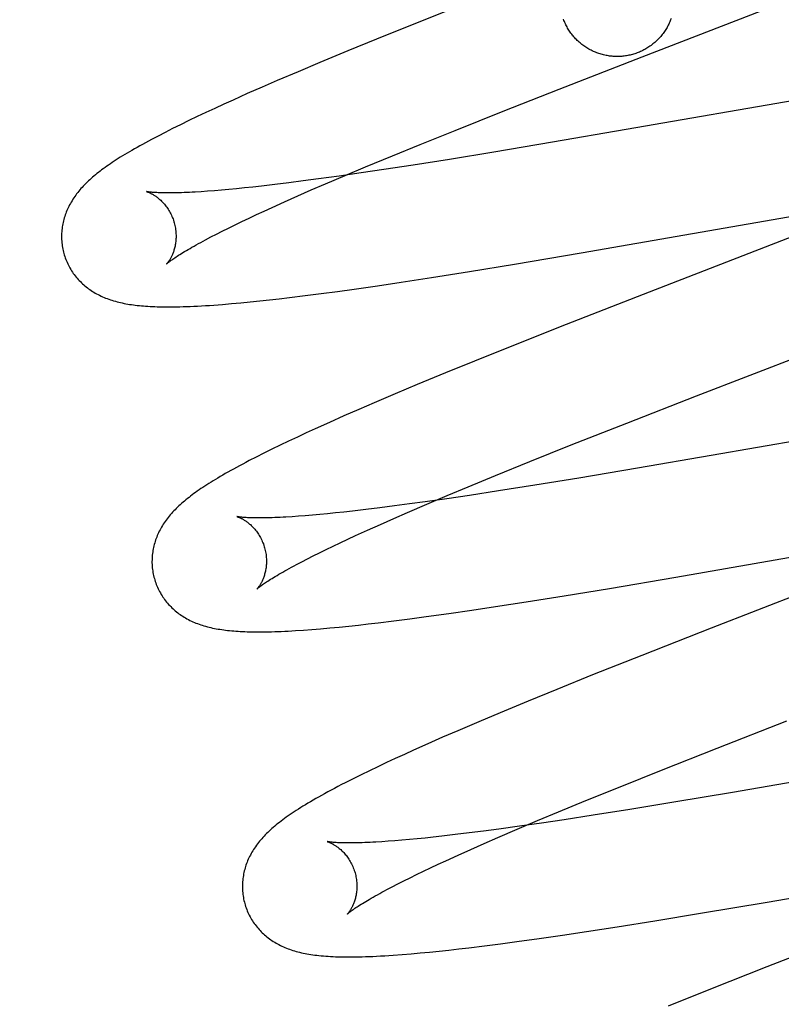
# Model space of a CAD drawing. Header units: inches. Extents: x 0 to 207, y 0 to 134.
# Tile 48 of 78: x 71.611 to 71.745, y 68.111 to 68.284. Entities that reach past the tile are written whole.
import ezdxf

# ---------------------------------------------------------------- set-up
doc = ezdxf.new("R2010")
doc.units = ezdxf.units.IN
doc.header["$LTSCALE"] = 11.383625
doc.header["$MEASUREMENT"] = 0
doc.linetypes.add('HIDDEN', pattern=[0.2, 0.1, -0.1])
doc.layers.add('DEFAULT_2', color=8, linetype='HIDDEN')

msp = doc.modelspace()

# ---------------------------------------------------------------- linework, layer by layer
at = {"layer": 'DEFAULT_2', "color": 8, "linetype": 'HIDDEN'}
for p, q in [((71.68865, 68.28608), (71.68006, 68.28266)), ((71.72021, 68.27704), (71.74355, 68.28607)), ((71.68006, 68.28266), (71.67382, 68.28014)), ((71.67382, 68.28014), (71.66878, 68.27808)), ((71.66878, 68.27808), (71.6639, 68.27605)), ((71.70573, 68.27141), (71.72021, 68.27704)), ((71.66013, 68.27446), (71.65648, 68.2729)), ((71.6639, 68.27605), (71.66013, 68.27446)), ((71.65648, 68.2729), (71.65383, 68.27175)), ((71.65383, 68.27175), (71.65125, 68.27062)), ((71.69594, 68.26756), (71.70573, 68.27141)), ((71.76035, 68.27182), (71.71741, 68.26434)), ((71.64875, 68.2695), (71.64713, 68.26877)), ((71.65125, 68.27062), (71.64875, 68.2695)), ((71.64555, 68.26804), (71.64401, 68.26732)), ((71.64713, 68.26877), (71.64555, 68.26804)), ((71.68753, 68.26421), (71.69594, 68.26756)), ((71.64103, 68.2659), (71.63958, 68.2652)), ((71.6425, 68.26661), (71.64103, 68.2659)), ((71.64401, 68.26732), (71.6425, 68.26661)), ((71.63819, 68.26451), (71.63688, 68.26385)), ((71.63958, 68.2652), (71.63819, 68.26451)), ((71.68147, 68.26176), (71.68753, 68.26421)), ((71.71741, 68.26434), (71.70454, 68.26213)), ((71.63688, 68.26385), (71.63566, 68.26322)), ((71.6766, 68.25977), (71.68147, 68.26176)), ((71.70454, 68.26213), (71.69428, 68.2604)), ((71.67192, 68.25783), (71.6766, 68.25977)), ((71.68656, 68.25914), (71.68019, 68.25813)), ((71.69428, 68.2604), (71.68656, 68.25914)), ((71.66834, 68.25632), (71.67192, 68.25783)), ((71.67507, 68.25735), (71.67112, 68.25676)), ((71.68019, 68.25813), (71.67507, 68.25735)), ((71.66366, 68.25571), (71.66102, 68.25536)), ((71.66731, 68.25621), (71.66366, 68.25571)), ((71.6649, 68.25486), (71.66834, 68.25632)), ((71.67112, 68.25676), (71.66731, 68.25621)), ((71.64673, 68.25376), (71.64549, 68.25366)), ((71.64802, 68.25387), (71.64673, 68.25376)), ((71.64936, 68.254), (71.64802, 68.25387)), ((71.65075, 68.25414), (71.64936, 68.254)), ((71.6522, 68.25429), (71.65075, 68.25414)), ((71.6537, 68.25446), (71.6522, 68.25429)), ((71.65604, 68.25473), (71.6537, 68.25446)), ((71.65848, 68.25503), (71.65604, 68.25473)), ((71.66102, 68.25536), (71.65848, 68.25503)), ((71.66005, 68.25274), (71.66243, 68.25379)), ((71.66243, 68.25379), (71.6649, 68.25486)), ((71.64432, 68.25357), (71.6432, 68.25349)), ((71.64549, 68.25366), (71.64432, 68.25357)), ((71.65776, 68.25173), (71.66005, 68.25274)), ((71.65419, 68.2501), (71.65558, 68.25074)), ((71.65558, 68.25074), (71.65776, 68.25173)), ((71.70956, 68.24279), (71.75412, 68.25055)), ((71.6503, 68.24828), (71.65155, 68.24887)), ((71.65155, 68.24887), (71.65284, 68.24948)), ((71.65284, 68.24948), (71.65419, 68.2501)), ((71.7558, 68.24926), (71.72145, 68.23595)), ((71.64688, 68.2466), (71.64797, 68.24714)), ((71.64797, 68.24714), (71.64911, 68.2477)), ((71.64911, 68.2477), (71.6503, 68.24828)), ((71.64397, 68.24509), (71.64488, 68.24558)), ((71.64488, 68.24558), (71.64586, 68.24608)), ((71.64586, 68.24608), (71.64688, 68.2466)), ((71.69794, 68.24083), (71.70956, 68.24279)), ((71.69003, 68.23954), (71.69794, 68.24083)), ((71.67811, 68.23768), (71.68344, 68.2385)), ((71.68344, 68.2385), (71.69003, 68.23954)), ((71.66994, 68.23648), (71.67397, 68.23706)), ((71.67397, 68.23706), (71.67811, 68.23768)), ((71.65511, 68.23459), (71.65684, 68.23478)), ((71.65684, 68.23478), (71.65861, 68.23499)), ((71.65861, 68.23499), (71.66133, 68.23533)), ((71.66133, 68.23533), (71.66413, 68.23569)), ((71.66413, 68.23569), (71.667, 68.23607)), ((71.667, 68.23607), (71.66994, 68.23648)), ((71.72145, 68.23595), (71.70697, 68.23029)), ((71.64692, 68.2338), (71.6485, 68.23393)), ((71.6485, 68.23393), (71.65012, 68.23408)), ((71.65012, 68.23408), (71.65176, 68.23424)), ((71.65176, 68.23424), (71.65342, 68.23441)), ((71.65342, 68.23441), (71.65511, 68.23459)), ((71.70697, 68.23029), (71.6983, 68.22685)), ((71.72972, 68.21781), (71.75765, 68.22863)), ((71.6983, 68.22685), (71.69094, 68.22389)), ((71.69094, 68.22389), (71.68585, 68.22181)), ((71.68585, 68.22181), (71.68092, 68.21977)), ((71.68092, 68.21977), (71.6771, 68.21817)), ((71.6771, 68.21817), (71.67341, 68.2166)), ((71.71753, 68.21305), (71.72972, 68.21781)), ((71.67341, 68.2166), (71.67072, 68.21544)), ((71.66811, 68.2143), (71.66558, 68.21317)), ((71.67072, 68.21544), (71.66811, 68.2143)), ((71.77643, 68.21508), (71.73229, 68.20739)), ((71.66558, 68.21317), (71.66313, 68.21207)), ((71.70784, 68.20923), (71.71753, 68.21305)), ((71.66154, 68.21134), (71.65999, 68.21062)), ((71.66313, 68.21207), (71.66154, 68.21134)), ((71.65699, 68.20919), (71.65553, 68.20849)), ((71.65847, 68.20991), (71.65699, 68.20919)), ((71.65999, 68.21062), (71.65847, 68.20991)), ((71.70059, 68.20632), (71.70784, 68.20923)), ((71.65414, 68.2078), (71.65282, 68.20713)), ((71.65553, 68.20849), (71.65414, 68.2078)), ((71.73229, 68.20739), (71.71941, 68.20518)), ((71.65282, 68.20713), (71.65159, 68.2065)), ((71.69461, 68.20389), (71.70059, 68.20632)), ((71.68983, 68.20192), (71.69461, 68.20389)), ((71.71941, 68.20518), (71.70917, 68.20346)), ((71.70148, 68.20221), (71.69513, 68.20121)), ((71.70917, 68.20346), (71.70148, 68.20221)), ((71.68263, 68.19889), (71.68616, 68.20039)), ((71.69004, 68.20043), (71.68612, 68.19985)), ((71.68616, 68.20039), (71.68983, 68.20192)), ((71.69513, 68.20121), (71.69004, 68.20043)), ((71.6796, 68.19894), (71.67695, 68.19858)), ((71.67925, 68.19744), (71.68263, 68.19889)), ((71.68233, 68.19931), (71.6796, 68.19894)), ((71.68612, 68.19985), (71.68233, 68.19931)), ((71.66261, 68.19697), (71.66137, 68.19687)), ((71.6639, 68.19709), (71.66261, 68.19697)), ((71.66525, 68.19722), (71.6639, 68.19709)), ((71.66665, 68.19736), (71.66525, 68.19722)), ((71.66811, 68.19752), (71.66665, 68.19736)), ((71.66961, 68.19768), (71.66811, 68.19752)), ((71.67195, 68.19796), (71.66961, 68.19768)), ((71.6744, 68.19826), (71.67195, 68.19796)), ((71.67695, 68.19858), (71.6744, 68.19826)), ((71.67682, 68.19639), (71.67925, 68.19744)), ((71.66019, 68.19678), (71.65906, 68.1967)), ((71.66137, 68.19687), (71.66019, 68.19678)), ((71.67226, 68.19436), (71.67449, 68.19536)), ((71.67449, 68.19536), (71.67682, 68.19639)), ((71.67014, 68.19339), (71.67226, 68.19436)), ((71.72612, 68.18613), (71.76948, 68.19368)), ((71.66623, 68.19155), (71.66748, 68.19215)), ((71.66748, 68.19215), (71.66878, 68.19276)), ((71.66878, 68.19276), (71.67014, 68.19339)), ((71.77211, 68.19267), (71.73228, 68.17723)), ((71.66278, 68.18986), (71.66388, 68.19041)), ((71.66388, 68.19041), (71.66502, 68.19097)), ((71.66502, 68.19097), (71.66623, 68.19155)), ((71.65984, 68.18835), (71.66077, 68.18883)), ((71.66077, 68.18883), (71.66175, 68.18934)), ((71.66175, 68.18934), (71.66278, 68.18986)), ((71.71449, 68.18417), (71.72612, 68.18613)), ((71.70657, 68.18287), (71.71449, 68.18417)), ((71.69462, 68.181), (71.69997, 68.18182)), ((71.69997, 68.18182), (71.70657, 68.18287)), ((71.68249, 68.17924), (71.68642, 68.17979)), ((71.68642, 68.17979), (71.69046, 68.18037)), ((71.69046, 68.18037), (71.69462, 68.181)), ((71.67238, 68.17796), (71.67413, 68.17817)), ((71.67413, 68.17817), (71.67684, 68.1785)), ((71.67684, 68.1785), (71.67963, 68.17886)), ((71.67963, 68.17886), (71.68249, 68.17924)), ((71.66107, 68.17689), (71.66252, 68.17699)), ((71.66252, 68.17699), (71.66406, 68.17712)), ((71.66406, 68.17712), (71.66566, 68.17726)), ((71.66566, 68.17726), (71.6673, 68.17742)), ((71.6673, 68.17742), (71.66896, 68.17759)), ((71.66896, 68.17759), (71.67065, 68.17777)), ((71.67065, 68.17777), (71.67238, 68.17796)), ((71.73228, 68.17723), (71.72014, 68.17246)), ((71.72014, 68.17246), (71.71156, 68.16904)), ((71.71156, 68.16904), (71.70533, 68.16653)), ((71.70533, 68.16653), (71.7003, 68.16447)), ((71.7003, 68.16447), (71.69542, 68.16244)), ((71.69166, 68.16086), (71.68801, 68.1593)), ((71.69542, 68.16244), (71.69166, 68.16086)), ((71.7333, 68.15625), (71.74549, 68.16101)), ((71.68801, 68.1593), (71.68536, 68.15815)), ((71.68536, 68.15815), (71.68279, 68.15702)), ((71.6803, 68.1559), (71.67869, 68.15517)), ((71.68279, 68.15702), (71.6803, 68.1559)), ((71.72362, 68.15243), (71.7333, 68.15625)), ((71.6771, 68.15444), (71.67556, 68.15373)), ((71.67869, 68.15517), (71.6771, 68.15444)), ((71.6726, 68.15232), (71.67116, 68.15162)), ((71.67406, 68.15302), (71.6726, 68.15232)), ((71.67556, 68.15373), (71.67406, 68.15302)), ((71.71637, 68.14952), (71.72362, 68.15243)), ((71.66974, 68.15091), (71.66837, 68.15022)), ((71.67116, 68.15162), (71.66974, 68.15091)), ((71.74887, 68.15074), (71.73601, 68.14852)), ((71.71039, 68.1471), (71.71637, 68.14952)), ((71.70562, 68.14513), (71.71039, 68.1471)), ((71.73601, 68.14852), (71.72576, 68.1468)), ((71.71805, 68.14555), (71.71168, 68.14454)), ((71.72576, 68.1468), (71.71805, 68.14555)), ((71.69841, 68.1421), (71.70194, 68.1436)), ((71.70194, 68.1436), (71.70562, 68.14513)), ((71.70657, 68.14375), (71.70262, 68.14317)), ((71.71168, 68.14454), (71.70657, 68.14375)), ((71.69517, 68.14212), (71.69253, 68.14177)), ((71.69503, 68.14065), (71.69841, 68.1421)), ((71.69882, 68.14262), (71.69517, 68.14212)), ((71.70262, 68.14317), (71.69882, 68.14262)), ((71.67826, 68.14017), (71.67703, 68.14007)), ((71.67955, 68.14029), (71.67826, 68.14017)), ((71.68089, 68.14041), (71.67955, 68.14029)), ((71.68229, 68.14055), (71.68089, 68.14041)), ((71.68373, 68.14071), (71.68229, 68.14055)), ((71.68523, 68.14087), (71.68373, 68.14071)), ((71.68756, 68.14114), (71.68523, 68.14087)), ((71.69, 68.14144), (71.68756, 68.14114)), ((71.69253, 68.14177), (71.69, 68.14144)), ((71.69261, 68.13959), (71.69503, 68.14065)), ((71.67586, 68.13998), (71.67474, 68.1399)), ((71.67703, 68.14007), (71.67586, 68.13998)), ((71.68805, 68.13756), (71.69028, 68.13856)), ((71.69028, 68.13856), (71.69261, 68.13959)), ((71.68593, 68.13659), (71.68805, 68.13756)), ((71.74204, 68.12936), (71.7866, 68.13712)), ((71.68202, 68.13476), (71.68327, 68.13535)), ((71.68327, 68.13535), (71.68457, 68.13597)), ((71.68457, 68.13597), (71.68593, 68.13659)), ((71.67858, 68.13307), (71.67967, 68.13362)), ((71.67967, 68.13362), (71.68082, 68.13418)), ((71.68082, 68.13418), (71.68202, 68.13476)), ((71.67564, 68.13156), (71.67656, 68.13204)), ((71.67656, 68.13204), (71.67754, 68.13255)), ((71.67754, 68.13255), (71.67858, 68.13307)), ((71.73039, 68.1274), (71.74204, 68.12936)), ((71.72245, 68.12609), (71.73039, 68.1274)), ((71.71047, 68.12421), (71.71583, 68.12504)), ((71.71583, 68.12504), (71.72245, 68.12609)), ((71.75993, 68.12505), (71.742, 68.11806)), ((71.69831, 68.12246), (71.70225, 68.123)), ((71.70225, 68.123), (71.7063, 68.12359)), ((71.7063, 68.12359), (71.71047, 68.12421)), ((71.68817, 68.12117), (71.68994, 68.12138)), ((71.68994, 68.12138), (71.69265, 68.12171)), ((71.69265, 68.12171), (71.69545, 68.12207)), ((71.69545, 68.12207), (71.69831, 68.12246)), ((71.67831, 68.1202), (71.67988, 68.12033)), ((71.67988, 68.12033), (71.68146, 68.12047)), ((71.68146, 68.12047), (71.68308, 68.12063)), ((71.68308, 68.12063), (71.68474, 68.1208)), ((71.68474, 68.1208), (71.68644, 68.12098)), ((71.68644, 68.12098), (71.68817, 68.12117)), ((71.742, 68.11806), (71.73215, 68.11417)), ((71.73215, 68.11417), (71.72473, 68.1112))]:
    msp.add_line(p, q, dxfattribs=at)
for points in [[(71.71853, 68.27747), (71.71832, 68.27742), (71.71812, 68.27737), (71.71791, 68.27732), (71.7177, 68.27728), (71.71749, 68.27724), (71.71728, 68.27721), (71.71707, 68.27718), (71.71686, 68.27716), (71.71665, 68.27714), (71.71644, 68.27712), (71.71623, 68.27711), (71.71601, 68.27711), (71.7158, 68.27711), (71.71559, 68.27711), (71.71538, 68.27712), (71.71516, 68.27713), (71.71495, 68.27715), (71.71474, 68.27717), (71.71453, 68.27719), (71.71432, 68.27722), (71.71411, 68.27726), (71.7139, 68.2773), (71.7137, 68.27734), (71.71349, 68.27739), (71.71328, 68.27744), (71.71308, 68.2775), (71.71287, 68.27756), (71.71267, 68.27762), (71.71247, 68.27769), (71.71227, 68.27777), (71.71208, 68.27784), (71.71188, 68.27793), (71.71169, 68.27801), (71.71149, 68.2781), (71.7113, 68.2782), (71.71112, 68.2783), (71.71093, 68.2784), (71.71075, 68.27851), (71.71057, 68.27862), (71.71039, 68.27873), (71.71021, 68.27885), (71.71004, 68.27897), (71.70986, 68.27909), (71.7097, 68.27922), (71.70953, 68.27936), (71.70937, 68.27949), (71.70921, 68.27963), (71.70905, 68.27977), (71.70889, 68.27992), (71.70874, 68.28007), (71.7086, 68.28022), (71.70845, 68.28038), (71.70831, 68.28053), (71.70817, 68.2807), (71.70804, 68.28086), (71.70791, 68.28103), (71.70778, 68.2812), (71.70766, 68.28137), (71.70754, 68.28155), (71.70742, 68.28172), (71.70731, 68.2819), (71.7072, 68.28209), (71.7071, 68.28227), (71.70699, 68.28246), (71.7069, 68.28265), (71.70681, 68.28284), (71.70672, 68.28303), (71.70663, 68.28322), (71.70655, 68.28342), (71.70648, 68.28362)], [(71.72526, 68.28373), (71.72519, 68.28353), (71.72511, 68.28333), (71.72503, 68.28314), (71.72494, 68.28294), (71.72485, 68.28275), (71.72476, 68.28256), (71.72466, 68.28237), (71.72456, 68.28219), (71.72445, 68.282), (71.72434, 68.28182), (71.72422, 68.28164), (71.72411, 68.28147), (71.72399, 68.28129), (71.72386, 68.28112), (71.72373, 68.28095), (71.7236, 68.28079), (71.72346, 68.28062), (71.72332, 68.28046), (71.72318, 68.28031), (71.72304, 68.28015), (71.72289, 68.28), (71.72273, 68.27985), (71.72258, 68.27971), (71.72242, 68.27957), (71.72226, 68.27943), (71.72209, 68.2793), (71.72193, 68.27917), (71.72176, 68.27904), (71.72158, 68.27891), (71.72141, 68.27879), (71.72123, 68.27868), (71.72105, 68.27857), (71.72087, 68.27846), (71.72068, 68.27835), (71.7205, 68.27825), (71.72031, 68.27816), (71.72012, 68.27806), (71.71992, 68.27797), (71.71973, 68.27789), (71.71953, 68.27781), (71.71933, 68.27773), (71.71913, 68.27766), (71.71893, 68.27759), (71.71873, 68.27753), (71.71853, 68.27747)], [(71.63566, 68.26322), (71.63508, 68.26291), (71.63452, 68.26262), (71.63398, 68.26232), (71.63346, 68.26204), (71.63295, 68.26176), (71.63246, 68.26149), (71.63199, 68.26122), (71.63153, 68.26096), (71.63109, 68.26071), (71.63066, 68.26046), (71.63024, 68.26021), (71.62984, 68.25997), (71.62945, 68.25973), (71.62907, 68.2595), (71.6287, 68.25926), (71.62835, 68.25904), (71.628, 68.25881), (71.62766, 68.25859), (71.62733, 68.25836), (71.62701, 68.25815), (71.6267, 68.25793), (71.6264, 68.25771), (71.6261, 68.2575), (71.62581, 68.25728), (71.62553, 68.25707), (71.62525, 68.25686), (71.62499, 68.25664), (71.62472, 68.25643), (71.62446, 68.25622), (71.62421, 68.256), (71.62397, 68.25579), (71.62373, 68.25557), (71.62349, 68.25536), (71.62326, 68.25514), (71.62304, 68.25492), (71.62282, 68.2547), (71.6226, 68.25447), (71.6224, 68.25425), (71.62219, 68.25402), (71.622, 68.2538), (71.62181, 68.25357), (71.62162, 68.25334), (71.62144, 68.25311), (71.62127, 68.25287), (71.6211, 68.25264), (71.62094, 68.2524), (71.62078, 68.25216), (71.62063, 68.25192), (71.62048, 68.25167), (71.62034, 68.25142), (71.62021, 68.25117), (71.62008, 68.25093), (71.61996, 68.25068), (71.61984, 68.25043), (71.61973, 68.25018), (71.61963, 68.24993), (71.61954, 68.24967), (71.61945, 68.24942), (71.61936, 68.24917), (71.61928, 68.24891), (71.61921, 68.24865), (71.61914, 68.24839), (71.61908, 68.24812), (71.61902, 68.24786), (71.61898, 68.24759), (71.61893, 68.24732), (71.6189, 68.24705), (71.61887, 68.24678), (71.61884, 68.2465), (71.61882, 68.24623), (71.61881, 68.24595), (71.61881, 68.24568), (71.61881, 68.2454), (71.61882, 68.24512), (71.61884, 68.24484), (71.61886, 68.24457), (71.6189, 68.24429), (71.61893, 68.24401), (71.61898, 68.24374), (71.61903, 68.24346), (71.61909, 68.24319), (71.61915, 68.24292), (71.61922, 68.24268)], [(71.63365, 68.25351), (71.63363, 68.25351), (71.63362, 68.25351), (71.63362, 68.25351), (71.63363, 68.25351), (71.63364, 68.25351), (71.63366, 68.2535), (71.63369, 68.25349), (71.63373, 68.25348), (71.63377, 68.25347), (71.63382, 68.25345), (71.63388, 68.25343), (71.63394, 68.25341), (71.63401, 68.25338), (71.63408, 68.25335), (71.63416, 68.25332), (71.63424, 68.25328), (71.63432, 68.25324), (71.63441, 68.25319), (71.63451, 68.25314), (71.6346, 68.25309), (71.6347, 68.25304), (71.63481, 68.25298), (71.63492, 68.25291), (71.63503, 68.25284), (71.63514, 68.25277), (71.63525, 68.25269), (71.63537, 68.2526), (71.63549, 68.25251), (71.63561, 68.25242), (71.63574, 68.25232), (71.63587, 68.25221), (71.63599, 68.2521), (71.63612, 68.25198), (71.63625, 68.25185), (71.63638, 68.25172), (71.63652, 68.25158), (71.63665, 68.25144), (71.63678, 68.25129), (71.63691, 68.25113), (71.63704, 68.25096), (71.63717, 68.25079), (71.63729, 68.25061), (71.63742, 68.25042), (71.63754, 68.25023), (71.63766, 68.25003), (71.63777, 68.24982), (71.63788, 68.24961), (71.63799, 68.2494), (71.63808, 68.24917), (71.63818, 68.24895), (71.63827, 68.24872), (71.63835, 68.24849), (71.63843, 68.24825), (71.63849, 68.24804)], [(71.6432, 68.25349), (71.64214, 68.25342), (71.64163, 68.2534), (71.64114, 68.25337), (71.64066, 68.25335), (71.6402, 68.25333), (71.63976, 68.25331), (71.63933, 68.2533), (71.63892, 68.25329), (71.63852, 68.25328), (71.63814, 68.25328), (71.63777, 68.25327), (71.63743, 68.25327), (71.63709, 68.25328), (71.63678, 68.25328), (71.63648, 68.25328), (71.63619, 68.25329), (71.63593, 68.2533), (71.63567, 68.25331), (71.63544, 68.25332), (71.63522, 68.25333), (71.63502, 68.25335), (71.63483, 68.25336), (71.63466, 68.25337), (71.6345, 68.25339), (71.63436, 68.2534), (71.63423, 68.25342), (71.63411, 68.25343), (71.63401, 68.25345), (71.63392, 68.25346), (71.63384, 68.25347), (71.63378, 68.25348), (71.63373, 68.25349), (71.63368, 68.2535), (71.63365, 68.25351), (71.63365, 68.25351)], [(71.63849, 68.24804), (71.63854, 68.24783), (71.6386, 68.24759), (71.63865, 68.24735), (71.63869, 68.2471), (71.63873, 68.24686), (71.63876, 68.24662), (71.63878, 68.24638), (71.63879, 68.24614), (71.6388, 68.24591), (71.6388, 68.24568), (71.6388, 68.24545), (71.63879, 68.24523), (71.63877, 68.24501), (71.63875, 68.24479), (71.63873, 68.24458), (71.6387, 68.24438), (71.63866, 68.24418), (71.63863, 68.24399), (71.63858, 68.2438), (71.63854, 68.24362), (71.63849, 68.24345), (71.63844, 68.24328), (71.63839, 68.24311), (71.63834, 68.24296), (71.63828, 68.24281), (71.63823, 68.24266), (71.63817, 68.24252), (71.63811, 68.24239), (71.63806, 68.24226), (71.638, 68.24214), (71.63794, 68.24203), (71.63788, 68.24192), (71.63782, 68.24181), (71.63777, 68.24171), (71.63771, 68.24161), (71.63765, 68.24152), (71.6376, 68.24144), (71.63755, 68.24136), (71.6375, 68.24129), (71.63745, 68.24122), (71.6374, 68.24116), (71.63736, 68.2411), (71.63732, 68.24105), (71.63728, 68.241), (71.63725, 68.24096), (71.63722, 68.24093), (71.63719, 68.2409), (71.63717, 68.24088), (71.63716, 68.24086), (71.63715, 68.24085), (71.63714, 68.24084)], [(71.63714, 68.24085), (71.63715, 68.24085), (71.63717, 68.24087), (71.63719, 68.24089), (71.63722, 68.24092), (71.63726, 68.24096), (71.63731, 68.241), (71.63737, 68.24105), (71.63744, 68.24111), (71.63753, 68.24117), (71.63762, 68.24124), (71.63772, 68.24132), (71.63784, 68.24141), (71.63797, 68.2415), (71.63811, 68.2416), (71.63826, 68.24171), (71.63843, 68.24183), (71.63861, 68.24195), (71.63881, 68.24209), (71.63902, 68.24222), (71.63924, 68.24237), (71.63949, 68.24252), (71.63974, 68.24268), (71.64001, 68.24285), (71.6403, 68.24302), (71.6406, 68.2432), (71.64091, 68.24339), (71.64124, 68.24358), (71.64158, 68.24378), (71.64194, 68.24398), (71.64232, 68.2442), (71.64271, 68.24441), (71.64312, 68.24463), (71.64354, 68.24486), (71.64397, 68.24509)], [(71.61922, 68.24268), (71.61928, 68.24246), (71.61937, 68.24219), (71.61946, 68.24193), (71.61955, 68.24166), (71.61966, 68.2414), (71.61977, 68.24115), (71.61988, 68.2409), (71.62001, 68.24065), (71.62014, 68.2404), (71.62027, 68.24016), (71.62041, 68.23992), (71.62056, 68.23968), (71.62071, 68.23945), (71.62086, 68.23922), (71.62103, 68.239), (71.62119, 68.23878), (71.62136, 68.23857), (71.62154, 68.23836), (71.62172, 68.23816), (71.6219, 68.23796), (71.62209, 68.23777), (71.62228, 68.23758), (71.62248, 68.23739), (71.62268, 68.23721), (71.62289, 68.23704), (71.62309, 68.23687), (71.62331, 68.2367), (71.62352, 68.23654), (71.62374, 68.23638), (71.62397, 68.23623), (71.6242, 68.23607), (71.62444, 68.23593), (71.62468, 68.23578), (71.62493, 68.23564), (71.62518, 68.23551), (71.62544, 68.23538), (71.6257, 68.23526), (71.62596, 68.23514), (71.62622, 68.23502), (71.62649, 68.23491), (71.62677, 68.2348), (71.62705, 68.2347), (71.62733, 68.2346), (71.62761, 68.23451), (71.6279, 68.23442), (71.6282, 68.23434), (71.62849, 68.23426), (71.62879, 68.23418), (71.6291, 68.23411), (71.62941, 68.23404), (71.62972, 68.23398), (71.63004, 68.23391), (71.63036, 68.23386), (71.63068, 68.2338), (71.63102, 68.23375), (71.63135, 68.23371), (71.63169, 68.23366), (71.63204, 68.23362), (71.63239, 68.23359), (71.63275, 68.23355), (71.63312, 68.23352), (71.63349, 68.23349), (71.63388, 68.23347), (71.63427, 68.23344), (71.63468, 68.23342), (71.6351, 68.23341), (71.63552, 68.23339), (71.63597, 68.23338), (71.63642, 68.23337), (71.63689, 68.23337), (71.63738, 68.23336), (71.63788, 68.23337), (71.63839, 68.23337), (71.63893, 68.23338), (71.63948, 68.23339), (71.64006, 68.23341), (71.64065, 68.23343), (71.64126, 68.23345), (71.6419, 68.23348), (71.64255, 68.23351), (71.64323, 68.23355), (71.64393, 68.23359), (71.64465, 68.23363), (71.64539, 68.23369), (71.64692, 68.2338)], [(71.65159, 68.2065), (71.651, 68.20619), (71.65044, 68.20589), (71.64989, 68.2056), (71.64936, 68.20531), (71.64884, 68.20503), (71.64835, 68.20475), (71.64787, 68.20449), (71.64741, 68.20422), (71.64696, 68.20396), (71.64652, 68.20371), (71.6461, 68.20346), (71.6457, 68.20322), (71.6453, 68.20298), (71.64492, 68.20274), (71.64455, 68.2025), (71.64418, 68.20227), (71.64383, 68.20205), (71.64349, 68.20182), (71.64316, 68.2016), (71.64284, 68.20138), (71.64252, 68.20116), (71.64222, 68.20094), (71.64192, 68.20073), (71.64163, 68.20051), (71.64134, 68.2003), (71.64107, 68.20008), (71.6408, 68.19987), (71.64053, 68.19966), (71.64027, 68.19944), (71.64002, 68.19923)], [(71.64002, 68.19923), (71.63977, 68.19901), (71.63953, 68.1988), (71.6393, 68.19858), (71.63907, 68.19836), (71.63884, 68.19814), (71.63862, 68.19792), (71.63841, 68.1977), (71.6382, 68.19747), (71.638, 68.19725), (71.6378, 68.19702), (71.63761, 68.19679), (71.63742, 68.19656), (71.63724, 68.19633), (71.63707, 68.19609), (71.6369, 68.19586), (71.63674, 68.19562), (71.63658, 68.19538), (71.63643, 68.19514), (71.63628, 68.19489), (71.63614, 68.19464), (71.636, 68.19439), (71.63587, 68.19415), (71.63575, 68.1939), (71.63564, 68.19365), (71.63553, 68.19339), (71.63543, 68.19314), (71.63533, 68.19289), (71.63524, 68.19264), (71.63515, 68.19238), (71.63508, 68.19212), (71.635, 68.19186), (71.63493, 68.1916), (71.63487, 68.19134), (71.63482, 68.19107), (71.63477, 68.19081), (71.63472, 68.19054), (71.63469, 68.19026), (71.63466, 68.18999), (71.63463, 68.18972), (71.63462, 68.18944), (71.63461, 68.18917), (71.6346, 68.18889), (71.6346, 68.18861), (71.63461, 68.18833), (71.63463, 68.18805), (71.63466, 68.18778), (71.63469, 68.1875), (71.63472, 68.18722), (71.63477, 68.18695), (71.63482, 68.18667), (71.63488, 68.1864), (71.63495, 68.18613), (71.63501, 68.18589)], [(71.64944, 68.19672), (71.64943, 68.19672), (71.64941, 68.19672), (71.64941, 68.19672), (71.64942, 68.19672), (71.64943, 68.19672), (71.64945, 68.19671), (71.64948, 68.1967), (71.64952, 68.19669), (71.64956, 68.19668), (71.64961, 68.19666), (71.64966, 68.19664), (71.64973, 68.19662), (71.64979, 68.19659), (71.64986, 68.19656), (71.64994, 68.19653), (71.65002, 68.19649), (71.65011, 68.19645), (71.6502, 68.19641), (71.65029, 68.19636), (71.65039, 68.1963), (71.65049, 68.19625), (71.65059, 68.19619), (71.6507, 68.19612), (71.65081, 68.19605), (71.65092, 68.19598), (71.65104, 68.1959), (71.65116, 68.19582), (71.65128, 68.19573), (71.6514, 68.19563), (71.65153, 68.19553), (71.65165, 68.19542), (71.65178, 68.19531), (71.65191, 68.19519), (71.65204, 68.19507), (71.65217, 68.19494), (71.6523, 68.1948), (71.65243, 68.19465), (71.65256, 68.1945), (71.65269, 68.19434), (71.65283, 68.19418), (71.65295, 68.194), (71.65308, 68.19382), (71.6532, 68.19364), (71.65333, 68.19344), (71.65344, 68.19324), (71.65356, 68.19304), (71.65367, 68.19282), (71.65377, 68.19261), (71.65387, 68.19239), (71.65397, 68.19216), (71.65406, 68.19193), (71.65414, 68.19169), (71.65422, 68.19146), (71.65428, 68.19125)], [(71.65906, 68.1967), (71.658, 68.19664), (71.65749, 68.19661), (71.65699, 68.19658), (71.65651, 68.19656), (71.65605, 68.19654), (71.6556, 68.19653), (71.65517, 68.19651), (71.65476, 68.1965), (71.65436, 68.19649), (71.65398, 68.19649), (71.65361, 68.19648), (71.65326, 68.19648), (71.65292, 68.19648), (71.6526, 68.19649), (71.6523, 68.19649), (71.65202, 68.1965), (71.65175, 68.19651), (71.65149, 68.19652), (71.65126, 68.19653), (71.65103, 68.19654), (71.65083, 68.19655), (71.65064, 68.19657), (71.65047, 68.19658), (71.65031, 68.1966), (71.65016, 68.19661), (71.65003, 68.19663), (71.64991, 68.19664), (71.64981, 68.19665), (71.64972, 68.19667), (71.64964, 68.19668), (71.64958, 68.19669), (71.64952, 68.1967), (71.64948, 68.19671), (71.64945, 68.19671), (71.64944, 68.19672)], [(71.65428, 68.19125), (71.65433, 68.19104), (71.65439, 68.1908), (71.65444, 68.19055), (71.65448, 68.19031), (71.65452, 68.19007), (71.65455, 68.18983), (71.65457, 68.18959), (71.65458, 68.18935), (71.65459, 68.18911), (71.65459, 68.18888), (71.65459, 68.18865), (71.65458, 68.18843), (71.65456, 68.18821), (71.65454, 68.18799), (71.65452, 68.18778), (71.65449, 68.18758), (71.65445, 68.18738), (71.65442, 68.18719), (71.65437, 68.187), (71.65433, 68.18682), (71.65428, 68.18665), (71.65423, 68.18648), (71.65418, 68.18631), (71.65413, 68.18616), (71.65407, 68.18601), (71.65402, 68.18586), (71.65396, 68.18572), (71.6539, 68.18559), (71.65384, 68.18546), (71.65378, 68.18534), (71.65373, 68.18523), (71.65367, 68.18512), (71.65361, 68.18501), (71.65355, 68.18491), (71.6535, 68.18482), (71.65344, 68.18473), (71.65339, 68.18464), (71.65333, 68.18456), (71.65328, 68.18449), (71.65323, 68.18442), (71.65319, 68.18436), (71.65315, 68.1843), (71.65311, 68.18425), (71.65307, 68.18421), (71.65303, 68.18417), (71.65301, 68.18413), (71.65298, 68.1841), (71.65296, 68.18408), (71.65295, 68.18407), (71.65294, 68.18406), (71.65293, 68.18405)], [(71.65293, 68.18405), (71.65294, 68.18406), (71.65294, 68.18406), (71.65296, 68.18408), (71.65299, 68.1841), (71.65302, 68.18413), (71.65306, 68.18417), (71.65311, 68.18421), (71.65317, 68.18426), (71.65324, 68.18432), (71.65333, 68.18439), (71.65342, 68.18446), (71.65353, 68.18454), (71.65364, 68.18463), (71.65377, 68.18472), (71.65392, 68.18483), (71.65407, 68.18494), (71.65425, 68.18506), (71.65443, 68.18518), (71.65463, 68.18531), (71.65484, 68.18546), (71.65507, 68.1856), (71.65531, 68.18576), (71.65557, 68.18592), (71.65585, 68.18609), (71.65613, 68.18626), (71.65644, 68.18644), (71.65676, 68.18663), (71.65709, 68.18682), (71.65744, 68.18702), (71.6578, 68.18723), (71.65818, 68.18744), (71.65857, 68.18766), (71.65898, 68.18788), (71.65941, 68.18811), (71.65984, 68.18835)], [(71.63501, 68.18589), (71.63507, 68.18567), (71.63516, 68.1854), (71.63525, 68.18514), (71.63534, 68.18487), (71.63545, 68.18461), (71.63556, 68.18436), (71.63567, 68.18411), (71.6358, 68.18386), (71.63593, 68.18361), (71.63606, 68.18337), (71.6362, 68.18313), (71.63635, 68.18289), (71.6365, 68.18266), (71.63665, 68.18244), (71.63681, 68.18221), (71.63698, 68.182), (71.63715, 68.18178), (71.63733, 68.18158), (71.63751, 68.18137), (71.63769, 68.18117), (71.63788, 68.18098), (71.63807, 68.18079), (71.63827, 68.1806), (71.63847, 68.18042), (71.63867, 68.18025), (71.63888, 68.18008), (71.63909, 68.17991), (71.63931, 68.17975), (71.63953, 68.17959), (71.63975, 68.17944), (71.63999, 68.17929), (71.64022, 68.17914), (71.64047, 68.179), (71.64071, 68.17886), (71.64097, 68.17872), (71.64122, 68.17859), (71.64148, 68.17847), (71.64174, 68.17835), (71.642, 68.17823), (71.64227, 68.17812), (71.64255, 68.17802), (71.64282, 68.17791), (71.64311, 68.17782), (71.64339, 68.17772), (71.64368, 68.17763), (71.64397, 68.17755), (71.64427, 68.17747), (71.64457, 68.17739), (71.64487, 68.17732), (71.64518, 68.17725), (71.6455, 68.17719), (71.64581, 68.17713), (71.64613, 68.17707), (71.64646, 68.17702), (71.64679, 68.17697), (71.64712, 68.17692), (71.64746, 68.17687), (71.64781, 68.17683), (71.64816, 68.1768), (71.64852, 68.17676), (71.64888, 68.17673), (71.64925, 68.1767), (71.64963, 68.17668), (71.65002, 68.17665), (71.65042, 68.17663), (71.65082, 68.17662), (71.65124, 68.1766), (71.65166, 68.17659), (71.6521, 68.17658), (71.65254, 68.17658), (71.653, 68.17657), (71.65347, 68.17657), (71.65396, 68.17658), (71.65446, 68.17658), (71.65497, 68.17659), (71.6555, 68.17661), (71.65604, 68.17662), (71.65661, 68.17664), (71.65719, 68.17666), (71.65779, 68.17669), (71.6584, 68.17672), (71.65904, 68.17676), (71.65969, 68.1768), (71.66107, 68.17689)], [(71.66837, 68.15022), (71.66771, 68.14988), (71.66708, 68.14955), (71.66646, 68.14922), (71.66587, 68.14891), (71.6653, 68.1486), (71.66475, 68.1483), (71.66422, 68.14801), (71.66371, 68.14772), (71.66321, 68.14744), (71.66274, 68.14717), (71.66228, 68.1469), (71.66183, 68.14663), (71.66139, 68.14637), (71.66097, 68.14611), (71.66057, 68.14586), (71.66017, 68.14561), (71.65979, 68.14536), (71.65942, 68.14512), (71.65907, 68.14488), (71.65872, 68.14465), (71.65838, 68.14442), (71.65806, 68.14419), (71.65775, 68.14396), (71.65744, 68.14374), (71.65714, 68.14351), (71.65686, 68.14329), (71.65658, 68.14307), (71.65631, 68.14285), (71.65604, 68.14263), (71.65579, 68.14242)], [(71.65579, 68.14242), (71.65554, 68.1422), (71.6553, 68.14198), (71.65506, 68.14176), (71.65483, 68.14154), (71.65461, 68.14132), (71.65439, 68.1411), (71.65418, 68.14088), (71.65397, 68.14066), (71.65377, 68.14043), (71.65357, 68.1402), (71.65338, 68.13998), (71.65319, 68.13975), (71.65301, 68.13951), (71.65284, 68.13928), (71.65267, 68.13904), (71.65251, 68.13881), (71.65235, 68.13857), (71.6522, 68.13832), (71.65206, 68.13808), (71.65192, 68.13783), (71.65178, 68.13758), (71.65166, 68.13733), (71.65153, 68.13709), (71.65142, 68.13684), (71.65131, 68.13659), (71.65121, 68.13634), (71.65112, 68.13608), (71.65102, 68.13583), (71.65094, 68.13558), (71.65086, 68.13532), (71.65079, 68.13506), (71.65072, 68.1348), (71.65066, 68.13453), (71.65061, 68.13427), (71.65056, 68.134), (71.65051, 68.13373), (71.65048, 68.13346), (71.65045, 68.13319), (71.65042, 68.13292), (71.65041, 68.13264), (71.6504, 68.13237), (71.65039, 68.13209), (71.6504, 68.13181), (71.65041, 68.13154), (71.65042, 68.13126), (71.65045, 68.13098), (71.65048, 68.1307), (71.65052, 68.13043), (71.65056, 68.13015), (71.65061, 68.12988), (71.65067, 68.12961), (71.65074, 68.12933), (71.6508, 68.1291)], [(71.66523, 68.13992), (71.66521, 68.13993), (71.6652, 68.13993), (71.66521, 68.13993), (71.66522, 68.13992), (71.66525, 68.13992), (71.66527, 68.13991), (71.66531, 68.1399), (71.66535, 68.13988), (71.6654, 68.13987), (71.66546, 68.13985), (71.66552, 68.13982), (71.66559, 68.1398), (71.66566, 68.13977), (71.66574, 68.13973), (71.66582, 68.1397), (71.66591, 68.13965), (71.666, 68.13961), (71.66609, 68.13956), (71.66619, 68.13951), (71.66629, 68.13945), (71.66639, 68.13939), (71.6665, 68.13933), (71.66661, 68.13926), (71.66672, 68.13918), (71.66684, 68.1391), (71.66696, 68.13902), (71.66708, 68.13893), (71.6672, 68.13884), (71.66732, 68.13873), (71.66745, 68.13863), (71.66758, 68.13852), (71.66771, 68.1384), (71.66784, 68.13827), (71.66797, 68.13814), (71.6681, 68.138), (71.66823, 68.13786), (71.66836, 68.1377), (71.66849, 68.13754), (71.66862, 68.13738), (71.66875, 68.1372), (71.66888, 68.13702), (71.669, 68.13684), (71.66912, 68.13664), (71.66924, 68.13645), (71.66935, 68.13624), (71.66946, 68.13603), (71.66957, 68.13581), (71.66967, 68.13559), (71.66976, 68.13537), (71.66985, 68.13514), (71.66993, 68.1349), (71.67001, 68.13467), (71.67007, 68.13446)], [(71.67474, 68.1399), (71.67369, 68.13984), (71.67318, 68.13981), (71.67269, 68.13979), (71.67221, 68.13977), (71.67176, 68.13975), (71.67131, 68.13973), (71.67088, 68.13972), (71.67047, 68.13971), (71.67008, 68.1397), (71.6697, 68.1397), (71.66933, 68.13969), (71.66899, 68.13969), (71.66866, 68.13969), (71.66834, 68.1397), (71.66804, 68.1397), (71.66776, 68.13971), (71.66749, 68.13972), (71.66724, 68.13973), (71.66701, 68.13974), (71.66679, 68.13975), (71.66659, 68.13977), (71.6664, 68.13978), (71.66623, 68.13979), (71.66607, 68.13981), (71.66593, 68.13982), (71.6658, 68.13984), (71.66569, 68.13985), (71.66559, 68.13986), (71.6655, 68.13988), (71.66542, 68.13989), (71.66536, 68.1399), (71.66531, 68.13991), (71.66527, 68.13992), (71.66523, 68.13992), (71.66523, 68.13992)], [(71.67007, 68.13446), (71.67012, 68.13425), (71.67018, 68.13401), (71.67023, 68.13376), (71.67027, 68.13352), (71.67031, 68.13328), (71.67034, 68.13304), (71.67036, 68.1328), (71.67037, 68.13256), (71.67038, 68.13232), (71.67039, 68.13209), (71.67038, 68.13186), (71.67037, 68.13164), (71.67036, 68.13142), (71.67033, 68.1312), (71.67031, 68.13099), (71.67028, 68.13079), (71.67024, 68.13059), (71.67021, 68.1304), (71.67016, 68.13021), (71.67012, 68.13003), (71.67007, 68.12986), (71.67002, 68.12969), (71.66997, 68.12952), (71.66992, 68.12937), (71.66986, 68.12922), (71.66981, 68.12907), (71.66975, 68.12893), (71.66969, 68.1288), (71.66963, 68.12867), (71.66958, 68.12855), (71.66952, 68.12844), (71.66946, 68.12833), (71.6694, 68.12822), (71.66934, 68.12812), (71.66929, 68.12802), (71.66923, 68.12794), (71.66918, 68.12785), (71.66913, 68.12777), (71.66907, 68.1277), (71.66903, 68.12763), (71.66898, 68.12757), (71.66894, 68.12751), (71.6689, 68.12746), (71.66886, 68.12742), (71.66883, 68.12738), (71.6688, 68.12734), (71.66877, 68.12731), (71.66875, 68.12729), (71.66874, 68.12728), (71.66873, 68.12727), (71.66872, 68.12726)], [(71.66873, 68.12726), (71.66874, 68.12727), (71.66875, 68.12729), (71.66878, 68.12731), (71.66881, 68.12734), (71.66885, 68.12738), (71.6689, 68.12742), (71.66896, 68.12747), (71.66904, 68.12753), (71.66912, 68.1276), (71.66921, 68.12767), (71.66932, 68.12775), (71.66944, 68.12784), (71.66957, 68.12793), (71.66971, 68.12804), (71.66987, 68.12815), (71.67004, 68.12827), (71.67022, 68.12839), (71.67042, 68.12852), (71.67064, 68.12866), (71.67086, 68.12881), (71.67111, 68.12897), (71.67137, 68.12913), (71.67164, 68.1293), (71.67193, 68.12947), (71.67223, 68.12965), (71.67255, 68.12984), (71.67288, 68.13003), (71.67323, 68.13023), (71.67359, 68.13044), (71.67397, 68.13065), (71.67437, 68.13087), (71.67477, 68.13109), (71.6752, 68.13132), (71.67564, 68.13156)], [(71.6508, 68.1291), (71.65086, 68.12887), (71.65095, 68.12861), (71.65104, 68.12834), (71.65114, 68.12808), (71.65124, 68.12782), (71.65135, 68.12756), (71.65147, 68.12731), (71.65159, 68.12706), (71.65172, 68.12681), (71.65185, 68.12657), (71.65199, 68.12633), (71.65214, 68.1261), (71.65229, 68.12587), (71.65245, 68.12564), (71.65261, 68.12542), (71.65278, 68.1252), (71.65295, 68.12499), (71.65312, 68.12478), (71.6533, 68.12457), (71.65349, 68.12437), (71.65368, 68.12418), (71.65387, 68.12399), (71.65407, 68.12381), (71.65427, 68.12363), (71.65447, 68.12345), (71.65468, 68.12328), (71.65489, 68.12311), (71.65511, 68.12295), (71.65533, 68.12279), (71.65556, 68.12264), (71.65579, 68.12249), (71.65603, 68.12234), (71.65627, 68.1222), (71.65652, 68.12206), (71.65677, 68.12192), (71.65703, 68.12179), (71.65729, 68.12167), (71.65755, 68.12155), (71.65782, 68.12143), (71.65809, 68.12132), (71.65836, 68.12122), (71.65864, 68.12112), (71.65892, 68.12102), (71.65921, 68.12092), (71.6595, 68.12084), (71.65979, 68.12075), (71.66009, 68.12067), (71.66039, 68.12059), (71.6607, 68.12052), (71.66101, 68.12045), (71.66133, 68.12039), (71.66166, 68.12033), (71.66199, 68.12027), (71.66233, 68.12021), (71.66268, 68.12016), (71.66304, 68.12011), (71.6634, 68.12007), (71.66377, 68.12002), (71.66416, 68.11999), (71.66455, 68.11995), (71.66495, 68.11992), (71.66536, 68.11989), (71.66579, 68.11986), (71.66622, 68.11984), (71.66667, 68.11982), (71.66712, 68.11981), (71.66759, 68.1198), (71.66808, 68.11979), (71.66858, 68.11978), (71.66909, 68.11978), (71.66961, 68.11978), (71.67015, 68.11979), (71.67071, 68.1198), (71.67129, 68.11981), (71.67189, 68.11983), (71.67251, 68.11985), (71.67316, 68.11988), (71.67383, 68.11991), (71.67453, 68.11995), (71.67525, 68.11999), (71.67599, 68.12004), (71.67675, 68.12009), (71.67831, 68.1202)]]:
    msp.add_lwpolyline(points, dxfattribs=at)
for radius in [0.375, 0.3125, 0.3025, 0.25]:
    msp.add_arc((71.6504, 68.06613), radius, 90, 180, dxfattribs=at)

doc.saveas('drawing.dxf')
